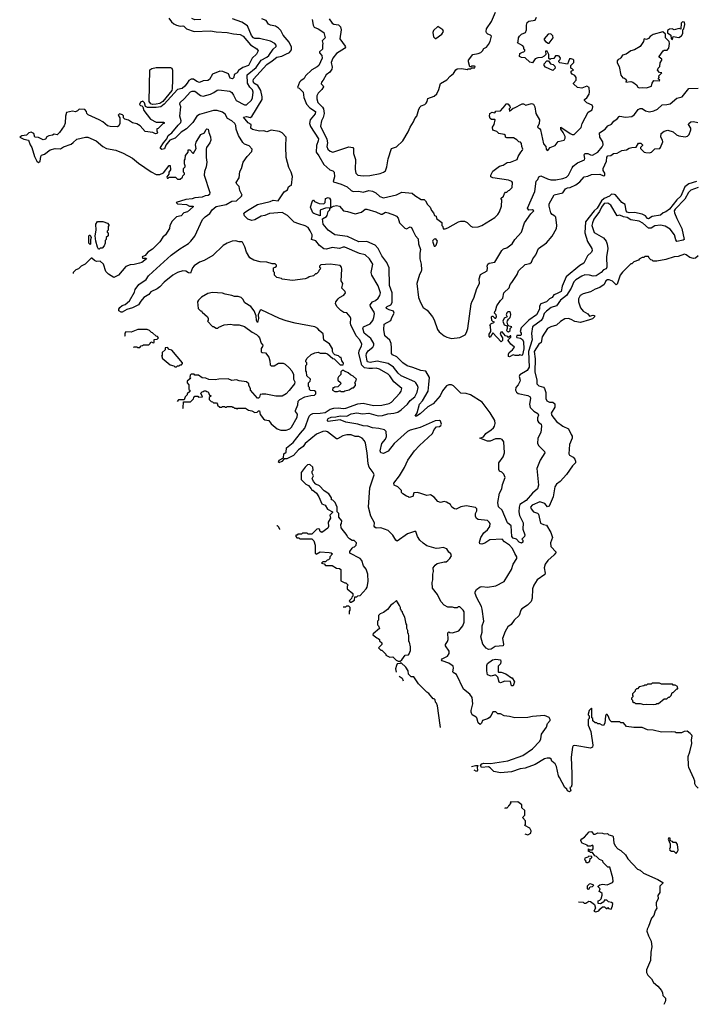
# Model space of a CAD drawing. Extents: x 2210602 to 2357277, y 510288 to 673808.
# Tile 18 of 256: x 2210750 to 2218105, y 547009 to 557714. Entities that reach past the tile are written whole.
import ezdxf

# ---------------------------------------------------------------- set-up
doc = ezdxf.new("R2010")
doc.units = 0

msp = doc.modelspace()

# ---------------------------------------------------------------- linework, layer by layer
at = {"layer": '0CON05XD'}
for points in [[(2212370, 557730), (2212400, 557690), (2212425, 557668), (2212455, 557653), (2212495, 557645), (2212525, 557647), (2212535, 557644), (2212565, 557614), (2212645, 557584), (2212825, 557591), (2212885, 557581), (2213005, 557576), (2213075, 557559), (2213145, 557554), (2213181, 557535), (2213260, 557440), (2213328, 557398), (2213343, 557375), (2213325, 557340), (2213276, 557294), (2213237, 557215), (2213176, 557194), (2213127, 557163), (2213113, 557137), (2213083, 557117), (2213078, 557085), (2213065, 557070), (2213037, 557077), (2213020, 557125), (2212959, 557149), (2212927, 557153), (2212845, 557122), (2212812, 557065), (2212795, 557052), (2212745, 557048), (2212705, 557030), (2212675, 557041), (2212638, 557068), (2212615, 557068), (2212589, 557051), (2212571, 557025), (2212545, 556990), (2212515, 556966), (2212464, 556956), (2212321, 556795), (2212285, 556768), (2212235, 556760), (2212140, 556760), (2212119, 556769), (2212105, 556810), (2212088, 556828), (2212062, 556818), (2212052, 556792), (2212065, 556780), (2212078, 556778), (2212090, 556765), (2212100, 556725), (2212172, 556632), (2212235, 556598), (2212315, 556600), (2212320, 556595), (2212320, 556585), (2212305, 556580), (2212255, 556530), (2212242, 556528), (2212240, 556505), (2212247, 556485), (2212240, 556475), (2212225, 556473), (2212196, 556486), (2212115, 556500), (2212061, 556561), (2212022, 556582), (2211975, 556594), (2211931, 556621), (2211894, 556634), (2211880, 556645), (2211878, 556668), (2211868, 556678), (2211835, 556690), (2211820, 556675), (2211838, 556645), (2211839, 556585), (2211829, 556561), (2211815, 556549), (2211735, 556553), (2211705, 556561), (2211655, 556604), (2211614, 556624)], [(2213802, 553218), (2213848, 553272), (2213898, 553405), (2213915, 553422), (2213938, 553432), (2214015, 553435), (2214070, 553445), (2214125, 553478), (2214165, 553492), (2214215, 553495), (2214265, 553488), (2214295, 553492), (2214425, 553538), (2214485, 553544), (2214595, 553520), (2214685, 553522), (2214765, 553540), (2214790, 553555), (2214883, 553655), (2214896, 553675), (2214903, 553705), (2214816, 553775), (2214775, 553842), (2214755, 553861), (2214663, 553915), (2214625, 553924), (2214585, 553921), (2214545, 553921), (2214500, 553930), (2214469, 553959), (2214436, 554085), (2214441, 554119), (2214467, 554165), (2214468, 554185), (2214446, 554235), (2214408, 554278), (2214351, 554395), (2214346, 554415), (2214350, 554465), (2214343, 554485), (2214307, 554527), (2214275, 554532), (2214241, 554551), (2214201, 554591), (2214183, 554623), (2214188, 554645), (2214211, 554679), (2214225, 554692), (2214275, 554718), (2214290, 554745), (2214288, 554758), (2214253, 554795), (2214262, 554845), (2214243, 554875), (2214253, 555003), (2214248, 555025), (2214235, 555040), (2214125, 555057), (2214025, 555050), (2214010, 555035), (2214010, 555025), (2214020, 555015), (2214018, 555002), (2214002, 554988), (2213998, 554972), (2213978, 554952), (2213965, 554950), (2213945, 554930), (2213895, 554920), (2213882, 554908), (2213852, 554898), (2213715, 554880), (2213605, 554892), (2213595, 554900), (2213545, 554910), (2213520, 554935), (2213520, 554965), (2213510, 554975), (2213510, 555015), (2213528, 555022), (2213540, 555035), (2213540, 555045), (2213528, 555058), (2213495, 555060), (2213435, 555078), (2213365, 555082), (2213295, 555100), (2213252, 555125), (2213215, 555187), (2213196, 555246), (2213172, 555295), (2213165, 555300), (2213135, 555297), (2213095, 555308), (2213060, 555305), (2213005, 555284), (2212961, 555259), (2212849, 555151), (2212755, 555097), (2212704, 555076), (2212645, 555039), (2212628, 555015), (2212605, 554957), (2212585, 554960), (2212555, 554979), (2212525, 554982), (2212465, 554966), (2212415, 554936), (2212319, 554861), (2212275, 554810), (2212245, 554786), (2212177, 554755), (2212153, 554725), (2212098, 554692), (2212068, 554652), (2212040, 554615), (2211975, 554581), (2211915, 554563), (2211865, 554533), (2211853, 554533), (2211829, 554549), (2211826, 554565), (2211839, 554585), (2211865, 554608), (2211895, 554618), (2211943, 554657), (2211997, 554753), (2212005, 554780), (2212044, 554836), (2212125, 554891), (2212151, 554929), (2212196, 554974), (2212398, 555152), (2212489, 555221), (2212585, 555279), (2212612, 555305), (2212655, 555362), (2212738, 555542), (2212765, 555570), (2212816, 555605), (2212843, 555647), (2212885, 555682), (2212994, 555706), (2213055, 555742), (2213105, 555746), (2213162, 555795), (2213167, 555807), (2213142, 555855), (2213135, 555900), (2213110, 555925), (2213103, 555945), (2213134, 555996), (2213143, 556065), (2213162, 556095), (2213178, 556165), (2213222, 556225), (2213275, 556280), (2213278, 556305), (2213245, 556342), (2213195, 556360), (2213175, 556380), (2213127, 556455), (2213104, 556525), (2213101, 556565), (2213090, 556585), (2213056, 556615), (2213009, 556639), (2212982, 556685), (2212955, 556708), (2212896, 556726), (2212855, 556728), (2212706, 556684), (2212674, 556665), (2212632, 556595), (2212565, 556528), (2212505, 556491), (2212439, 556425), (2212383, 556405), (2212340, 556350), (2212325, 556309), (2212294, 556304), (2212280, 556315), (2212280, 556325), (2212315, 556376), (2212351, 556419), (2212365, 556454), (2212405, 556482), (2212472, 556568), (2212501, 556595), (2212506, 556615), (2212490, 556665), (2212500, 556765), (2212490, 556795), (2212493, 556815), (2212537, 556853), (2212605, 556929), (2212625, 556938), (2212655, 556937), (2212715, 556889), (2212745, 556882), (2212825, 556905), (2212859, 556921), (2212895, 556948), (2212915, 556952), (2213035, 556937), (2213055, 556922), (2213074, 556894), (2213103, 556835), (2213195, 556788), (2213215, 556789), (2213270, 556840), (2213282, 556865), (2213287, 556925), (2213280, 556950), (2213252, 556982), (2213228, 557025), (2213222, 557115), (2213320, 557195), (2213375, 557275), (2213435, 557305), (2213459, 557325), (2213506, 557394), (2213537, 557423), (2213539, 557435), (2213525, 557455), (2213475, 557481), (2213355, 557510), (2213305, 557509), (2213291, 557515), (2213269, 557541), (2213226, 557646), (2213166, 557686), (2213065, 557722)], [(2212720, 557715), (2212655, 557714), (2212623, 557725)], [(2213642, 557338), (2213682, 557358), (2213704, 557386), (2213704, 557415), (2213680, 557470), (2213614, 557545), (2213588, 557598), (2213565, 557622), (2213530, 557645), (2213475, 557656), (2213456, 557666), (2213430, 557705), (2213383, 557723)], [(2213928, 557715), (2213939, 557655), (2213951, 557631), (2213995, 557616), (2214056, 557576), (2214069, 557515), (2214037, 557485), (2214046, 557455), (2214040, 557435), (2214042, 557395), (2214010, 557365), (2214010, 557355), (2214033, 557323), (2214039, 557295), (2214000, 557215), (2213985, 557202), (2213925, 557169), (2213856, 557105), (2213843, 557075), (2213805, 557050), (2213793, 557035), (2213770, 556975), (2213788, 556968), (2213833, 556925), (2213837, 556867), (2213867, 556795), (2213905, 556757), (2213967, 556715), (2213961, 556689), (2213909, 556625), (2213902, 556585), (2213911, 556551), (2213999, 556419), (2213996, 556395), (2213976, 556345), (2213973, 556275), (2214002, 556235), (2214055, 556138), (2214123, 556083), (2214155, 556070), (2214169, 556055), (2214173, 556007), (2214158, 555955), (2214161, 555951), (2214245, 555926), (2214309, 555895), (2214354, 555855), (2214375, 555847), (2214435, 555848), (2214485, 555839), (2214545, 555856), (2214585, 555851), (2214622, 555832), (2214665, 555791), (2214705, 555778), (2214845, 555809), (2214905, 555839), (2215015, 555828), (2215045, 555802), (2215115, 555760), (2215145, 555758), (2215162, 555745), (2215182, 555705), (2215212, 555675), (2215225, 555640), (2215250, 555615), (2215260, 555585), (2215278, 555578), (2215282, 555552), (2215338, 555508), (2215340, 555475), (2215350, 555465), (2215355, 555440), (2215375, 555440), (2215405, 555452), (2215520, 555515), (2215547, 555523), (2215585, 555522), (2215615, 555508), (2215655, 555468), (2215675, 555457), (2215735, 555461), (2215775, 555477), (2215915, 555562), (2215948, 555595), (2215967, 555625), (2215988, 555685), (2215990, 555755), (2215982, 555768), (2216010, 555795), (2216020, 555825), (2216032, 555838), (2216045, 555840), (2216063, 555857), (2216075, 555860), (2216105, 555890), (2216108, 555945), (2216100, 555955), (2216065, 555970), (2215894, 555994), (2215870, 556005), (2215872, 556025), (2215894, 556066), (2215965, 556120), (2216005, 556134), (2216050, 556160), (2216085, 556164), (2216158, 556195), (2216167, 556225), (2216198, 556275), (2216216, 556294), (2216218, 556305), (2216207, 556335), (2216206, 556366), (2216195, 556382), (2216175, 556387), (2216155, 556407), (2216118, 556428), (2216045, 556428), (2216030, 556435), (2216030, 556455), (2216017, 556467), (2215958, 556478), (2215935, 556500), (2215893, 556513), (2215890, 556545), (2215907, 556573), (2215918, 556625), (2215915, 556630), (2215878, 556628), (2215865, 556640), (2215858, 556665), (2215862, 556695), (2215885, 556710), (2215915, 556700), (2215925, 556720), (2215975, 556722), (2216028, 556782), (2216035, 556800), (2216055, 556798), (2216078, 556775), (2216080, 556755), (2216070, 556745), (2216075, 556720), (2216115, 556752), (2216130, 556755), (2216211, 556799), (2216225, 556800), (2216253, 556783), (2216315, 556801), (2216334, 556794), (2216350, 556765), (2216359, 556695), (2216399, 556625), (2216396, 556584), (2216380, 556545), (2216402, 556532), (2216411, 556515), (2216444, 556365), (2216470, 556335), (2216472, 556305), (2216485, 556292), (2216499, 556301), (2216516, 556324), (2216572, 556345), (2216605, 556388), (2216668, 556405), (2216678, 556425), (2216678, 556445), (2216659, 556489), (2216634, 556525), (2216634, 556546), (2216735, 556477), (2216755, 556466), (2216776, 556464), (2216855, 556542), (2216866, 556585), (2216931, 556709), (2216973, 556735), (2216982, 556765), (2216972, 556785), (2216915, 556810), (2216890, 556835), (2216890, 556845), (2216916, 556864), (2216939, 556905), (2216943, 556925), (2216940, 556975), (2216915, 556990), (2216861, 556969), (2216815, 556978), (2216770, 557015), (2216770, 557025), (2216800, 557055), (2216800, 557085), (2216786, 557106), (2216755, 557122), (2216740, 557145), (2216752, 557158), (2216770, 557165), (2216755, 557180), (2216740, 557185), (2216740, 557215), (2216772, 557248), (2216772, 557272), (2216765, 557280), (2216745, 557290), (2216725, 557290), (2216705, 557230), (2216623, 557243), (2216610, 557255), (2216610, 557265), (2216625, 557280), (2216630, 557295), (2216616, 557316), (2216605, 557322), (2216575, 557320), (2216558, 557292), (2216525, 557290), (2216515, 557280), (2216503, 557293), (2216502, 557335), (2216485, 557370), (2216465, 557370), (2216468, 557335), (2216453, 557317), (2216425, 557302), (2216381, 557299), (2216355, 557288), (2216325, 557243), (2216295, 557253), (2216245, 557298), (2216205, 557302), (2216183, 557315), (2216188, 557345), (2216215, 557362), (2216230, 557365), (2216240, 557375), (2216240, 557385), (2216230, 557395), (2216230, 557415), (2216218, 557428), (2216162, 557462), (2216170, 557475), (2216174, 557516), (2216182, 557535), (2216205, 557558), (2216250, 557575), (2216258, 557605), (2216258, 557655), (2216268, 557685), (2216285, 557699), (2216352, 557708), (2216369, 557741)], [(2214114, 557724), (2214148, 557675), (2214165, 557665), (2214215, 557658), (2214237, 557637), (2214246, 557605), (2214229, 557505), (2214287, 557427), (2214290, 557415), (2214279, 557401), (2214195, 557346), (2214153, 557295), (2214137, 557247), (2214146, 557196), (2214142, 557175), (2214121, 557145), (2214081, 557115), (2214049, 557055), (2214030, 557035), (2214026, 557015), (2214050, 556995), (2214052, 556985), (2214035, 556954), (2213995, 556914), (2213979, 556885), (2213980, 556855), (2213992, 556815), (2214043, 556763), (2214054, 556745), (2214061, 556695), (2214048, 556652), (2214030, 556615), (2214021, 556555), (2214090, 556415), (2214096, 556375), (2214090, 556335), (2214100, 556305), (2214125, 556283), (2214155, 556274), (2214328, 556332), (2214370, 556325), (2214378, 556315), (2214378, 556258), (2214400, 556195), (2214397, 556085), (2214404, 556045), (2214424, 556024), (2214485, 556016), (2214555, 556021), (2214667, 556043), (2214703, 556055), (2214725, 556070), (2214740, 556115), (2214755, 556200), (2214790, 556315), (2214845, 556332), (2214915, 556398), (2214972, 556495), (2214993, 556547), (2215030, 556605), (2215045, 556640), (2215067, 556665), (2215088, 556742), (2215105, 556768), (2215115, 556778), (2215155, 556792), (2215167, 556805), (2215179, 556825), (2215185, 556858), (2215255, 556881), (2215285, 556906), (2215308, 556955), (2215325, 557020), (2215395, 557059), (2215430, 557100), (2215465, 557127), (2215490, 557170), (2215505, 557180), (2215555, 557182), (2215615, 557172), (2215625, 557180), (2215655, 557180), (2215665, 557190), (2215698, 557192), (2215700, 557205), (2215695, 557210), (2215663, 557207), (2215655, 557200), (2215642, 557202), (2215627, 557255), (2215629, 557275), (2215676, 557334), (2215735, 557346), (2215762, 557358), (2215780, 557375), (2215795, 557402), (2215826, 557414), (2215847, 557443), (2215864, 557475), (2215880, 557535), (2215867, 557547), (2215840, 557555), (2215825, 557570), (2215820, 557585), (2215824, 557615), (2215879, 557695), (2215923, 557795)], [(2215275, 557510), (2215338, 557555), (2215357, 557585), (2215350, 557605), (2215295, 557640), (2215250, 557595), (2215242, 557575), (2215248, 557528), (2215265, 557510), (2215275, 557510)], [(2217845, 557500), (2217855, 557530), (2217915, 557520), (2217945, 557538), (2217958, 557565), (2217960, 557605), (2217970, 557615), (2217979, 557661), (2217975, 557688), (2217955, 557690), (2217941, 557675), (2217938, 557612), (2217917, 557617), (2217865, 557602), (2217843, 557613), (2217815, 557612), (2217792, 557595), (2217792, 557572), (2217828, 557545), (2217830, 557505), (2217845, 557500)], [(2216495, 557458), (2216505, 557460), (2216550, 557515), (2216547, 557537), (2216525, 557560), (2216495, 557558), (2216450, 557505), (2216450, 557495), (2216467, 557477), (2216495, 557458)], [(2217565, 556972), (2217618, 556992), (2217627, 557025), (2217645, 557053), (2217705, 557050), (2217710, 557055), (2217692, 557072), (2217700, 557085), (2217698, 557102), (2217730, 557135), (2217705, 557140), (2217683, 557165), (2217692, 557188), (2217708, 557205), (2217713, 557245), (2217732, 557275), (2217730, 557285), (2217702, 557305), (2217702, 557315), (2217744, 557376), (2217755, 557383), (2217787, 557383), (2217806, 557404), (2217812, 557455), (2217810, 557475), (2217770, 557515), (2217770, 557555), (2217742, 557582), (2217635, 557552), (2217605, 557532), (2217585, 557508), (2217565, 557498), (2217540, 557505), (2217534, 557496), (2217532, 557475), (2217495, 557422), (2217435, 557386), (2217395, 557377), (2217341, 557339), (2217303, 557327), (2217285, 557298), (2217275, 557288), (2217255, 557282), (2217243, 557265), (2217243, 557245), (2217266, 557206), (2217285, 557110), (2217305, 557080), (2217325, 557078), (2217342, 557065), (2217348, 557055), (2217340, 557035), (2217395, 557040), (2217414, 557034), (2217456, 557006), (2217471, 556981), (2217485, 556972), (2217525, 556978), (2217565, 556972)], [(2218124, 555146), (2218095, 555120), (2218075, 555117), (2218035, 555127), (2217995, 555157), (2217975, 555163), (2217909, 555141), (2217865, 555137), (2217775, 555108), (2217675, 555090), (2217635, 555090), (2217625, 555100), (2217612, 555102), (2217592, 555122), (2217585, 555140), (2217545, 555140), (2217535, 555130), (2217515, 555130), (2217485, 555110), (2217475, 555100), (2217425, 555080), (2217405, 555060), (2217395, 555060), (2217301, 554969), (2217278, 554935), (2217245, 554840), (2217235, 554830), (2217195, 554872), (2217157, 554887), (2217138, 554885), (2217123, 554875), (2217103, 554835), (2217057, 554803), (2217005, 554784), (2216955, 554756), (2216875, 554733), (2216844, 554715), (2216825, 554678), (2216824, 554646), (2216845, 554580), (2216874, 554545), (2216926, 554516), (2216945, 554491), (2216985, 554501), (2216998, 554498), (2216999, 554485), (2216977, 554463), (2216945, 554449), (2216845, 554422), (2216785, 554432), (2216745, 554456), (2216715, 554464), (2216675, 554460), (2216628, 554432), (2216585, 554394), (2216524, 554376), (2216488, 554355), (2216429, 554265), (2216420, 554205), (2216394, 554186), (2216341, 554105), (2216353, 554027), (2216351, 553885), (2216372, 553795), (2216370, 553755), (2216395, 553734), (2216445, 553719), (2216456, 553706), (2216469, 553659), (2216468, 553595), (2216479, 553569), (2216510, 553555), (2216545, 553554), (2216567, 553537), (2216567, 553503), (2216528, 553435), (2216535, 553410), (2216587, 553345), (2216655, 553293), (2216714, 553264), (2216746, 553205), (2216754, 553185), (2216754, 553165), (2216726, 553095), (2216718, 552995), (2216728, 552978), (2216765, 552957), (2216786, 552936), (2216792, 552915), (2216792, 552895), (2216758, 552865), (2216695, 552768), (2216625, 552692), (2216586, 552664), (2216568, 552635), (2216549, 552525), (2216506, 552424), (2216488, 552418), (2216460, 552455), (2216405, 552472), (2216319, 552435), (2216304, 552415), (2216310, 552395), (2216335, 552363), (2216379, 552349), (2216388, 552338), (2216410, 552240), (2216445, 552224), (2216475, 552220), (2216525, 552138), (2216541, 552085), (2216521, 552025), (2216524, 551985), (2216580, 551925), (2216561, 551895), (2216492, 551835), (2216462, 551795), (2216450, 551755), (2216461, 551695), (2216459, 551681), (2216375, 551625), (2216338, 551565), (2216325, 551525), (2216322, 551425), (2216310, 551390), (2216271, 551349), (2216208, 551308), (2216196, 551294), (2216181, 551235), (2216126, 551185), (2216091, 551139), (2216056, 551114), (2216026, 551064), (2216000, 550985), (2216011, 550925), (2216007, 550905), (2215919, 550901), (2215875, 550872), (2215845, 550866), (2215820, 550880), (2215784, 550925), (2215764, 551005), (2215776, 551055), (2215776, 551125), (2215794, 551175), (2215778, 551305), (2215770, 551335), (2215718, 551428), (2215703, 551475), (2215702, 551495), (2215715, 551518), (2215755, 551548), (2215775, 551552), (2215835, 551545), (2215925, 551560), (2216017, 551605), (2216096, 551735), (2216116, 551794), (2216154, 551855), (2216154, 551875), (2216131, 551911), (2216108, 551965), (2216075, 552000), (2216019, 552039), (2215995, 552066), (2215861, 552059), (2215805, 552024), (2215775, 552012), (2215752, 552015), (2215748, 552035), (2215762, 552085), (2215795, 552134), (2215834, 552166), (2215860, 552205), (2215863, 552235), (2215855, 552252), (2215835, 552268), (2215735, 552280), (2215715, 552292), (2215706, 552315), (2215706, 552344), (2215718, 552375), (2215719, 552395), (2215705, 552412), (2215605, 552430), (2215545, 552418), (2215496, 552394), (2215475, 552397), (2215448, 552415), (2215432, 552442), (2215388, 552468), (2215365, 552474), (2215325, 552464), (2215295, 552474), (2215255, 552523), (2215215, 552548), (2215175, 552540), (2215112, 552562), (2215075, 552572), (2215035, 552570), (2215025, 552530), (2214985, 552520), (2214978, 552528), (2214955, 552533), (2214915, 552558), (2214902, 552575), (2214900, 552595), (2214860, 552635), (2214820, 552655), (2214818, 552675), (2214879, 552755), (2214934, 552845), (2214971, 552925), (2215043, 553027), (2215096, 553084), (2215238, 553215), (2215255, 553260), (2215282, 553288), (2215315, 553290), (2215329, 553301), (2215337, 553315), (2215325, 553350), (2215315, 553358), (2215265, 553353), (2215105, 553280), (2214995, 553251), (2214965, 553236), (2214820, 553105), (2214755, 553024), (2214705, 552996), (2214677, 553005), (2214668, 553025), (2214686, 553105), (2214726, 553155), (2214737, 553183), (2214734, 553235), (2214716, 553255), (2214655, 553270), (2214585, 553277), (2214535, 553295), (2214485, 553300), (2214426, 553316), (2214297, 553337), (2214235, 553362), (2214105, 553344), (2214095, 553351), (2214095, 553365), (2214105, 553378), (2214135, 553392), (2214185, 553395), (2214235, 553406), (2214305, 553405), (2214355, 553430), (2214415, 553441), (2214478, 553428), (2214545, 553435), (2214645, 553408), (2214695, 553412), (2214753, 553427), (2214818, 553435), (2214862, 553448), (2214895, 553471), (2214965, 553534), (2214993, 553575), (2215046, 553615), (2215072, 553665), (2215080, 553715), (2215076, 553735), (2215058, 553765), (2215044, 553775), (2214895, 553843), (2214865, 553871), (2214815, 553935), (2214755, 553977), (2214635, 554000), (2214558, 553988), (2214532, 553995), (2214526, 554006), (2214517, 554063), (2214519, 554085), (2214537, 554115), (2214587, 554155), (2214599, 554175), (2214601, 554195), (2214568, 554248), (2214496, 554305), (2214481, 554359), (2214487, 554375), (2214561, 554409), (2214587, 554445), (2214600, 554475), (2214606, 554516), (2214602, 554535), (2214563, 554595), (2214561, 554615), (2214584, 554645), (2214619, 554661), (2214645, 554685), (2214666, 554715), (2214671, 554745), (2214645, 554822), (2214578, 554935), (2214572, 554965), (2214588, 555055), (2214554, 555115), (2214505, 555158), (2214445, 555172), (2214285, 555241), (2214265, 555240), (2214225, 555225), (2214145, 555237), (2214085, 555218), (2214055, 555224), (2214010, 555260), (2213969, 555309), (2213923, 555325), (2213930, 555355), (2213928, 555375), (2213909, 555419), (2213885, 555456), (2213855, 555474), (2213784, 555494), (2213735, 555514), (2213661, 555585), (2213605, 555618), (2213465, 555608), (2213416, 555585), (2213374, 555576), (2213305, 555538), (2213275, 555530), (2213231, 555545), (2213195, 555583), (2213185, 555605), (2213189, 555615), (2213225, 555640), (2213335, 555705), (2213474, 555736), (2213505, 555750), (2213558, 555745), (2213576, 555765), (2213626, 555844), (2213662, 555865), (2213673, 555895), (2213685, 555908), (2213706, 555914), (2213715, 556010), (2213701, 556055), (2213676, 556106), (2213646, 556215), (2213644, 556335), (2213648, 556435), (2213604, 556484), (2213575, 556498), (2213485, 556511), (2213435, 556494), (2213405, 556506), (2213355, 556502), (2213279, 556519), (2213262, 556535), (2213266, 556576), (2213235, 556594), (2213182, 556655), (2213215, 556661), (2213255, 556650), (2213275, 556660), (2213385, 556845), (2213385, 556875), (2213371, 556945), (2213338, 556998), (2213295, 557025), (2213287, 557045), (2213293, 557067), (2213435, 557227), (2213495, 557265), (2213545, 557305), (2213601, 557319), (2213642, 557338)], [(2212195, 556793), (2212175, 556800), (2212159, 556825), (2212163, 557167), (2212185, 557184), (2212235, 557194), (2212391, 557195), (2212404, 557185), (2212410, 557165), (2212412, 557055), (2212409, 556965), (2212403, 556945), (2212307, 556823), (2212275, 556801), (2212235, 556795), (2212195, 556793)], [(2216545, 557162), (2216465, 557198), (2216450, 557215), (2216450, 557235), (2216480, 557265), (2216498, 557268), (2216520, 557235), (2216548, 557228), (2216568, 557208), (2216570, 557185), (2216545, 557162)], [(2216487, 555985), (2216522, 555972), (2216577, 555973), (2216655, 555986), (2216695, 556003), (2216715, 556022), (2216754, 556105), (2216768, 556122), (2216815, 556159), (2216891, 556189), (2216894, 556205), (2216887, 556245), (2216892, 556258), (2216925, 556258), (2216955, 556244), (2216975, 556242), (2217035, 556275), (2217080, 556330), (2217093, 556355), (2217089, 556385), (2217056, 556435), (2217054, 556485), (2217115, 556525), (2217145, 556559), (2217183, 556577), (2217209, 556611), (2217244, 556635), (2217265, 556661), (2217275, 556666), (2217335, 556654), (2217405, 556662), (2217435, 556682), (2217472, 556738), (2217495, 556749), (2217515, 556748), (2217553, 556723), (2217595, 556713), (2217645, 556723), (2217685, 556741), (2217735, 556789), (2217785, 556790), (2217821, 556799), (2217895, 556859), (2217950, 556875), (2218025, 556964), (2218125, 556970)], [(2211614, 556624), (2211495, 556680), (2211480, 556695), (2211477, 556717), (2211457, 556737), (2211395, 556740), (2211378, 556722), (2211357, 556713), (2211325, 556718), (2211260, 556705), (2211248, 556665), (2211243, 556587), (2211235, 556560), (2211183, 556487), (2211157, 556463), (2211125, 556468), (2211105, 556458), (2211065, 556452), (2211045, 556440), (2211030, 556415), (2211005, 556407), (2210955, 556434), (2210916, 556436), (2210902, 556475), (2210875, 556492), (2210850, 556485), (2210825, 556460), (2210775, 556452), (2210750, 556435), (2210794, 556414), (2210847, 556405), (2210863, 556355), (2210883, 556325), (2210911, 556225), (2210936, 556175), (2210955, 556163), (2210974, 556175), (2210980, 556225), (2210988, 556242), (2211018, 556252), (2211080, 556300), (2211135, 556314), (2211195, 556308), (2211225, 556330), (2211308, 556362), (2211333, 556377), (2211370, 556415), (2211467, 556437), (2211490, 556435), (2211582, 556395), (2211655, 556336), (2211693, 556315), (2211795, 556297), (2211874, 556264), (2211977, 556207), (2212043, 556153), (2212179, 556059), (2212235, 556031), (2212275, 556031), (2212312, 556048), (2212375, 556130), (2212385, 556130), (2212388, 556082), (2212373, 556057), (2212370, 556035), (2212350, 556005), (2212352, 555992), (2212365, 555990), (2212375, 556000), (2212445, 556000), (2212465, 555980), (2212495, 555980), (2212518, 556002), (2212522, 556018), (2212540, 556035), (2212540, 556045), (2212530, 556055), (2212530, 556095), (2212547, 556113), (2212550, 556125), (2212540, 556145), (2212540, 556185), (2212548, 556198), (2212553, 556237), (2212580, 556275), (2212582, 556298), (2212598, 556298), (2212632, 556262), (2212638, 556262), (2212670, 556315), (2212662, 556355), (2212668, 556382), (2212720, 556465), (2212760, 556485), (2212772, 556515), (2212785, 556528), (2212798, 556525), (2212807, 556487), (2212825, 556440), (2212826, 556404), (2212816, 556374), (2212782, 556325), (2212778, 556305), (2212777, 556215), (2212783, 556165), (2212777, 556115), (2212760, 556065), (2212757, 556025), (2212818, 555835), (2212814, 555815), (2212797, 555803), (2212765, 555800), (2212735, 555785), (2212655, 555778), (2212625, 555766), (2212555, 555760), (2212450, 555725), (2212465, 555712), (2212565, 555703), (2212595, 555687), (2212635, 555688), (2212635, 555680), (2212574, 555626), (2212536, 555614), (2212505, 555582), (2212455, 555570), (2212408, 555525), (2212382, 555475), (2212378, 555445), (2212336, 555374), (2212305, 555350), (2212275, 555298), (2212195, 555218), (2212144, 555186), (2212115, 555150), (2212080, 555135), (2212085, 555120), (2212125, 555120), (2212130, 555115), (2212078, 555075), (2212054, 555066), (2211995, 555052), (2211951, 555049), (2211905, 555032), (2211825, 554938), (2211775, 554912), (2211715, 554948), (2211688, 554975), (2211660, 555055), (2211625, 555090), (2211585, 555084), (2211564, 555094), (2211535, 555122), (2211528, 555122), (2211460, 555055), (2211420, 555035), (2211390, 555005), (2211360, 554995), (2211330, 554965), (2211330, 554953)], [(2216584, 554734), (2216558, 554722), (2216537, 554695), (2216510, 554680), (2216475, 554646), (2216416, 554625), (2216402, 554598), (2216399, 554565), (2216369, 554505), (2216284, 554446), (2216200, 554365), (2216192, 554325), (2216202, 554305), (2216202, 554288), (2216195, 554280), (2216155, 554280), (2216152, 554265), (2216155, 554260), (2216195, 554252), (2216215, 554238), (2216225, 554210), (2216229, 554135), (2216215, 554070), (2216207, 554063), (2216185, 554070), (2216175, 554062), (2216135, 554062), (2216115, 554072), (2216075, 554050), (2216062, 554052), (2216063, 554077), (2216072, 554095), (2216106, 554124), (2216128, 554155), (2216088, 554185), (2216060, 554225), (2216062, 554238), (2216088, 554262), (2216088, 554278), (2216082, 554278), (2216065, 554260), (2216055, 554270), (2216030, 554275), (2215995, 554320), (2215982, 554318), (2215973, 554295), (2215998, 554255), (2215998, 554225), (2215985, 554212), (2215895, 554310), (2215865, 554260), (2215853, 554273), (2215852, 554295), (2215872, 554325), (2215868, 554385), (2215860, 554395), (2215872, 554408), (2215910, 554425), (2215892, 554432), (2215882, 554442), (2215878, 554482), (2215885, 554490), (2215895, 554490), (2215915, 554470), (2215925, 554470), (2215932, 554488), (2215930, 554505), (2215910, 554525), (2215915, 554540), (2215922, 554548), (2215935, 554603), (2215975, 554661), (2216003, 554687), (2216014, 554745), (2216072, 554798), (2216082, 554835), (2216101, 554855), (2216157, 554943), (2216174, 554985), (2216245, 555051), (2216295, 555064), (2216315, 555079), (2216328, 555115), (2216361, 555159), (2216391, 555225), (2216475, 555287), (2216540, 555360), (2216584, 555445), (2216588, 555475), (2216577, 555567), (2216569, 555579), (2216537, 555597), (2216524, 555615), (2216504, 555685), (2216505, 555712), (2216561, 555809), (2216655, 555832), (2216684, 555875), (2216706, 555885), (2216735, 555890), (2216795, 555918), (2216839, 555951), (2216885, 556004), (2216925, 556012), (2216965, 556032), (2217055, 556036), (2217095, 556018), (2217109, 556021), (2217109, 556045), (2217092, 556075), (2217092, 556095), (2217129, 556175), (2217131, 556219), (2217145, 556233), (2217175, 556236), (2217205, 556258), (2217245, 556263), (2217295, 556292), (2217345, 556298), (2217374, 556316), (2217404, 556326), (2217452, 556328), (2217478, 556372), (2217502, 556372), (2217520, 556355), (2217520, 556345), (2217500, 556325), (2217500, 556315), (2217540, 556275), (2217555, 556270), (2217595, 556267), (2217617, 556275), (2217655, 556310), (2217708, 556315), (2217717, 556325), (2217740, 556385), (2217737, 556405), (2217718, 556435), (2217723, 556477), (2217755, 556502), (2217795, 556511), (2217854, 556494), (2217891, 556461), (2217915, 556450), (2217985, 556439), (2218011, 556449), (2218026, 556465), (2218047, 556515), (2218046, 556536), (2218020, 556575), (2218023, 556585), (2218045, 556603), (2218075, 556606), (2218120, 556595)], [(2218125, 555888), (2218045, 555859), (2218020, 555835), (2217979, 555761), (2217876, 555655), (2217865, 555635), (2217867, 555615), (2217893, 555553), (2217947, 555445), (2217974, 555325), (2217964, 555316), (2217893, 555303), (2217881, 555321), (2217869, 555375), (2217822, 555435), (2217765, 555470), (2217715, 555480), (2217655, 555472), (2217614, 555446), (2217585, 555447), (2217525, 555503), (2217485, 555525), (2217395, 555539), (2217355, 555562), (2217315, 555569), (2217275, 555590), (2217245, 555582), (2217175, 555698), (2217142, 555718), (2217105, 555715), (2217075, 555677), (2217052, 555628), (2216990, 555545), (2216975, 555505), (2216971, 555475), (2216995, 555399), (2217095, 555344), (2217124, 555305), (2217136, 555275), (2217142, 555225), (2217129, 555135), (2217134, 555025), (2217125, 555004), (2217096, 554994), (2217072, 554965), (2217015, 554930), (2216985, 554924), (2216945, 554937), (2216895, 554939), (2216859, 554925), (2216795, 554884), (2216775, 554865), (2216746, 554795), (2216695, 554715), (2216628, 554665), (2216585, 554603), (2216526, 554585), (2216475, 554545), (2216452, 554518), (2216437, 554473), (2216418, 554442), (2216324, 554375), (2216312, 554302), (2216320, 554235), (2216280, 554105), (2216287, 553935), (2216265, 553900), (2216188, 553852), (2216181, 553835), (2216190, 553795), (2216185, 553782), (2216167, 553743), (2216143, 553715), (2216139, 553685), (2216149, 553665), (2216170, 553650), (2216275, 553628), (2216300, 553615), (2216304, 553595), (2216291, 553535), (2216298, 553498), (2216339, 553459), (2216382, 553432), (2216389, 553415), (2216380, 553385), (2216380, 553355), (2216388, 553338), (2216418, 553315), (2216424, 553295), (2216414, 553225), (2216384, 553165), (2216377, 553105), (2216392, 553082), (2216455, 553020), (2216460, 553005), (2216409, 552925), (2216372, 552835), (2216388, 552655), (2216378, 552615), (2216323, 552565), (2216255, 552485), (2216188, 552442), (2216178, 552415), (2216176, 552365), (2216184, 552325), (2216224, 552245), (2216218, 552175), (2216241, 552115), (2216236, 552094), (2216210, 552065), (2216220, 552055), (2216220, 552035), (2216205, 552023), (2216180, 552035), (2216150, 552065), (2216115, 552078), (2216099, 552095), (2216091, 552211), (2216051, 552245), (2215993, 552383), (2215956, 552416), (2215949, 552465), (2215964, 552565), (2215992, 552615), (2215999, 552661), (2216028, 552735), (2216013, 552773), (2215990, 552795), (2215967, 552807), (2215958, 552825), (2215960, 552895), (2216005, 552962), (2216020, 553005), (2216012, 553125), (2215995, 553148), (2215975, 553157), (2215924, 553156), (2215865, 553133), (2215835, 553132), (2215752, 553165), (2215790, 553180), (2215816, 553215), (2215875, 553254), (2215902, 553275), (2215913, 553295), (2215920, 553325), (2215916, 553355), (2215865, 553440), (2215777, 553555), (2215651, 553635), (2215605, 553649), (2215545, 553654), (2215465, 553734), (2215445, 553744), (2215416, 553744), (2215388, 553732), (2215345, 553679), (2215320, 553625), (2215245, 553537), (2215186, 553504), (2215105, 553428), (2215065, 553403), (2215048, 553405), (2215070, 553440), (2215096, 553535), (2215130, 553570), (2215189, 553675), (2215198, 553748), (2215206, 553825), (2215165, 553891), (2215109, 553899), (2215025, 553933), (2214961, 553951), (2214914, 553985), (2214849, 554049), (2214802, 554072), (2214790, 554085), (2214793, 554145), (2214788, 554195), (2214775, 554230), (2214718, 554275), (2214708, 554345), (2214713, 554405), (2214785, 554444), (2214795, 554475), (2214822, 554525), (2214815, 554546), (2214765, 554558), (2214739, 554575), (2214734, 554585), (2214743, 554595), (2214786, 554615), (2214800, 554640), (2214800, 554745), (2214769, 554825), (2214766, 555015), (2214742, 555075), (2214688, 555145), (2214647, 555225), (2214615, 555264), (2214525, 555303), (2214435, 555297), (2214315, 555358), (2214175, 555376), (2214105, 555427), (2214050, 555490), (2214042, 555548), (2214086, 555574), (2214094, 555585), (2214103, 555627), (2214120, 555645), (2214122, 555658), (2214130, 555670), (2214160, 555685), (2214195, 555694), (2214225, 555687), (2214270, 555635), (2214315, 555630), (2214395, 555604), (2214465, 555621), (2214506, 555654), (2214525, 555653), (2214622, 555625), (2214675, 555600), (2214690, 555600), (2214725, 555620), (2214755, 555614), (2214825, 555590), (2214845, 555578), (2214863, 555555), (2214878, 555505), (2214935, 555446), (2214955, 555440), (2214995, 555462), (2215008, 555455), (2215022, 555422), (2215053, 555363), (2215083, 555333), (2215086, 555276), (2215106, 555215), (2215099, 555175), (2215098, 555115), (2215116, 555055), (2215117, 554993), (2215114, 554975), (2215095, 554942), (2215066, 554844), (2215086, 554694), (2215108, 554638), (2215136, 554586), (2215180, 554555), (2215238, 554485), (2215255, 554452), (2215291, 554345), (2215309, 554319), (2215365, 554276), (2215395, 554261), (2215445, 554248), (2215535, 554259), (2215592, 554288), (2215608, 554312), (2215622, 554358), (2215657, 554623), (2215668, 554655), (2215686, 554685), (2215718, 554792), (2215749, 554845), (2215746, 554895), (2215758, 554942), (2215832, 554985), (2215837, 555015), (2215831, 555035), (2215838, 555055), (2215855, 555066), (2215915, 555076), (2215992, 555205), (2216009, 555221), (2216046, 555234), (2216102, 555278), (2216133, 555325), (2216206, 555404), (2216239, 555505), (2216305, 555602), (2216340, 555635), (2216325, 555648), (2216285, 555643), (2216271, 555665), (2216351, 555845), (2216363, 555957), (2216381, 555975), (2216395, 556005), (2216415, 556016), (2216487, 555985)], [(2218106, 555955), (2218025, 555930), (2217979, 555895), (2217936, 555795), (2217895, 555755), (2217815, 555653), (2217775, 555624), (2217746, 555614), (2217715, 555588), (2217626, 555574), (2217585, 555550), (2217575, 555554), (2217553, 555583), (2217518, 555598), (2217435, 555618), (2217375, 555615), (2217355, 555620), (2217342, 555635), (2217333, 555705), (2217295, 555726), (2217225, 555809), (2217215, 555814), (2217185, 555818), (2217161, 555795), (2217105, 555771), (2217075, 555745), (2217027, 555663), (2216996, 555634), (2216900, 555515), (2216892, 555395), (2216922, 555302), (2216969, 555225), (2216972, 555205), (2216966, 555185), (2216923, 555145), (2216883, 555065), (2216840, 555040), (2216691, 554919), (2216648, 554815), (2216635, 554758), (2216584, 554734)], [(2214015, 555580), (2213946, 555606), (2213938, 555615), (2213913, 555675), (2213928, 555735), (2213935, 555750), (2213945, 555750), (2213955, 555738), (2214004, 555714), (2214055, 555712), (2214070, 555725), (2214075, 555770), (2214105, 555782), (2214117, 555775), (2214127, 555755), (2214130, 555670), (2214074, 555666), (2214022, 555648), (2214017, 555643), (2214015, 555580)], [(2211615, 555220), (2211605, 555220), (2211595, 555240), (2211576, 555305), (2211572, 555365), (2211580, 555425), (2211578, 555492), (2211595, 555520), (2211655, 555520), (2211705, 555500), (2211720, 555485), (2211720, 555475), (2211710, 555465), (2211710, 555425), (2211700, 555415), (2211700, 555405), (2211710, 555395), (2211710, 555365), (2211690, 555345), (2211690, 555325), (2211680, 555315), (2211680, 555285), (2211670, 555255), (2211645, 555230), (2211625, 555230), (2211615, 555220)], [(2211515, 555270), (2211500, 555285), (2211500, 555365), (2211505, 555370), (2211515, 555370), (2211527, 555345), (2211518, 555322), (2211520, 555275), (2211515, 555270)], [(2215265, 555250), (2215277, 555263), (2215292, 555305), (2215275, 555330), (2215255, 555327), (2215240, 555315), (2215238, 555305), (2215255, 555250), (2215265, 555250)], [(2212524, 553485), (2212528, 553495), (2212532, 553558), (2212605, 553560), (2212638, 553592), (2212642, 553608), (2212655, 553620), (2212685, 553620), (2212695, 553610), (2212738, 553612), (2212720, 553655), (2212732, 553668), (2212745, 553670), (2212755, 553680), (2212775, 553680), (2212785, 553670), (2212798, 553668), (2212812, 553632), (2212828, 553628), (2212828, 553622), (2212810, 553605), (2212810, 553585), (2212832, 553562), (2212845, 553560), (2212855, 553550), (2212888, 553548), (2212900, 553535), (2212902, 553522), (2212925, 553500), (2212945, 553500), (2212955, 553510), (2212975, 553510), (2212985, 553500), (2212995, 553500), (2213005, 553510), (2213055, 553510), (2213065, 553500), (2213075, 553500), (2213085, 553490), (2213105, 553490), (2213115, 553480), (2213125, 553490), (2213205, 553490), (2213238, 553468), (2213272, 553462), (2213306, 553444), (2213332, 553448), (2213345, 553460), (2213355, 553460), (2213365, 553420), (2213402, 553375), (2213415, 553363), (2213460, 553355), (2213485, 553320), (2213550, 553265), (2213587, 553253), (2213645, 553253), (2213685, 553267), (2213705, 553283), (2213766, 553394), (2213770, 553425), (2213748, 553455), (2213748, 553465), (2213773, 553525), (2213778, 553565), (2213796, 553584), (2213848, 553612), (2213915, 553628), (2213955, 553630), (2213970, 553645), (2213968, 553668), (2213955, 553680), (2213912, 553682), (2213900, 553695), (2213900, 553715), (2213890, 553725), (2213890, 553765), (2213907, 553783), (2213910, 553805), (2213872, 553842), (2213868, 553885), (2213860, 553895), (2213860, 553955), (2213870, 553965), (2213870, 553985), (2213860, 553995), (2213860, 554005), (2213871, 554029), (2213920, 554075), (2213958, 554092), (2213995, 554098), (2214015, 554090), (2214075, 554088), (2214095, 554080), (2214155, 554030), (2214170, 554025), (2214235, 553960), (2214265, 553960), (2214270, 553975), (2214267, 553987), (2214250, 554005), (2214245, 554040), (2214235, 554040), (2214215, 554058), (2214175, 554070), (2214160, 554085), (2214152, 554105), (2214152, 554135), (2214119, 554189), (2214055, 554228), (2214050, 554300), (2214007, 554335), (2213992, 554355), (2213960, 554375), (2213745, 554413), (2213645, 554440), (2213576, 554466), (2213375, 554560), (2213363, 554555), (2213344, 554505), (2213347, 554465), (2213335, 554422), (2213324, 554445), (2213322, 554495), (2213299, 554549), (2213262, 554595), (2213198, 554635), (2213176, 554675), (2213157, 554695), (2213124, 554706), (2213084, 554704), (2213055, 554717), (2212985, 554728), (2212955, 554742), (2212845, 554748), (2212795, 554738), (2212725, 554697), (2212693, 554665), (2212682, 554645), (2212690, 554575), (2212715, 554550), (2212725, 554550), (2212734, 554534), (2212790, 554485), (2212800, 554465), (2212800, 554445), (2212790, 554435), (2212845, 554380), (2212855, 554380), (2212885, 554360), (2212905, 554360), (2212915, 554370), (2212973, 554397), (2213045, 554403), (2213075, 554397), (2213135, 554397), (2213195, 554377), (2213276, 554316), (2213323, 554293), (2213343, 554273), (2213356, 554256), (2213376, 554196), (2213393, 554175), (2213391, 554159), (2213375, 554140), (2213374, 554104), (2213385, 554097), (2213423, 554093), (2213458, 554045), (2213470, 554005), (2213472, 553962), (2213482, 553952), (2213515, 553950), (2213565, 553980), (2213615, 553980), (2213635, 553970), (2213679, 553929), (2213708, 553895), (2213728, 553855), (2213728, 553805), (2213742, 553775), (2213738, 553755), (2213679, 553681), (2213645, 553648), (2213605, 553622), (2213535, 553620), (2213425, 553642), (2213385, 553642), (2213365, 553640), (2213355, 553610), (2213345, 553600), (2213335, 553600), (2213260, 553685), (2213260, 553705), (2213240, 553735), (2213240, 553755), (2213217, 553777), (2213135, 553788), (2213105, 553798), (2213055, 553792), (2213015, 553808), (2212915, 553807), (2212875, 553800), (2212805, 553802), (2212775, 553818), (2212735, 553820), (2212695, 553848), (2212655, 553850), (2212645, 553860), (2212615, 553860), (2212602, 553848), (2212600, 553825), (2212610, 553815), (2212570, 553785), (2212570, 553765), (2212590, 553745), (2212590, 553695), (2212600, 553685), (2212598, 553672), (2212572, 553648), (2212570, 553635), (2212550, 553615), (2212538, 553582), (2212475, 553580), (2212460, 553564)], [(2216065, 554320), (2216080, 554335), (2216082, 554358), (2216100, 554375), (2216072, 554382), (2216058, 554398), (2216050, 554425), (2216051, 554439), (2216062, 554458), (2216080, 554475), (2216090, 554505), (2216085, 554530), (2216075, 554538), (2216055, 554537), (2216045, 554528), (2216038, 554505), (2216050, 554485), (2216015, 554468), (2216002, 554435), (2216017, 554397), (2216050, 554385), (2216050, 554355), (2216042, 554335), (2216053, 554323), (2216065, 554320)], [(2211986, 554151), (2211993, 554157), (2212025, 554158), (2212035, 554150), (2212055, 554150), (2212072, 554168), (2212085, 554170), (2212095, 554180), (2212155, 554180), (2212168, 554192), (2212175, 554210), (2212205, 554200), (2212210, 554205), (2212212, 554238), (2212245, 554240), (2212260, 554255), (2212248, 554268), (2212232, 554272), (2212195, 554310), (2212182, 554312), (2212160, 554335), (2212135, 554347), (2212035, 554347), (2211962, 554318), (2211905, 554320), (2211893, 554307), (2211892, 554278), (2211888, 554268)], [(2212455, 553940), (2212465, 553950), (2212485, 553950), (2212495, 553960), (2212508, 553962), (2212520, 553975), (2212520, 553985), (2212405, 554120), (2212375, 554130), (2212355, 554150), (2212332, 554148), (2212330, 554125), (2212300, 554095), (2212300, 554065), (2212290, 554055), (2212300, 554045), (2212300, 554035), (2212385, 553960), (2212425, 553950), (2212435, 553940), (2212455, 553940)], [(2214245, 553670), (2214275, 553672), (2214285, 553680), (2214332, 553688), (2214365, 553710), (2214378, 553712), (2214400, 553735), (2214400, 553755), (2214390, 553765), (2214400, 553775), (2214410, 553805), (2214375, 553838), (2214345, 553852), (2214320, 553875), (2214282, 553892), (2214275, 553900), (2214255, 553900), (2214240, 553885), (2214240, 553855), (2214215, 553830), (2214210, 553815), (2214210, 553795), (2214238, 553768), (2214240, 553755), (2214208, 553722), (2214175, 553720), (2214165, 553710), (2214155, 553710), (2214150, 553685), (2214175, 553672), (2214205, 553670), (2214225, 553680), (2214235, 553680), (2214245, 553670)], [(2218125, 549360), (2218100, 549385), (2218088, 549408), (2218088, 549435), (2218078, 549465), (2218023, 549585), (2218020, 549605), (2218017, 549705), (2218036, 549755), (2218057, 549845), (2218052, 549885), (2218060, 549925), (2218057, 549937), (2218040, 549955), (2218005, 549978), (2217973, 549977), (2217945, 549960), (2217885, 549960), (2217875, 549968), (2217835, 549970), (2217725, 549968), (2217635, 549988), (2217575, 549992), (2217515, 550018), (2217425, 550020), (2217345, 550030), (2217315, 550070), (2217285, 550070), (2217275, 550080), (2217182, 550082), (2217165, 550100), (2217147, 550147), (2217135, 550160), (2217125, 550160), (2217118, 550145), (2217112, 550065), (2217098, 550042), (2217083, 550043), (2217057, 550057), (2217035, 550060), (2217025, 550070), (2217005, 550070), (2216982, 550092), (2216980, 550115), (2216970, 550125), (2216970, 550225), (2216965, 550230), (2216940, 550205), (2216930, 550165), (2216930, 550155), (2216940, 550145), (2216940, 550115), (2216930, 550105), (2216930, 550045), (2216958, 549975), (2216980, 549825), (2216976, 549804), (2216955, 549793), (2216785, 549822), (2216765, 549820), (2216758, 549805), (2216744, 549695), (2216753, 549515), (2216752, 549395), (2216745, 549370), (2216730, 549365), (2216740, 549335), (2216738, 549325), (2216725, 549318), (2216705, 549330), (2216698, 549348), (2216677, 549367), (2216618, 549475), (2216608, 549495), (2216584, 549594), (2216570, 549625), (2216535, 549652), (2216527, 549675), (2216514, 549684), (2216485, 549687), (2216455, 549679), (2216354, 549615), (2216245, 549576), (2216192, 549568), (2216095, 549537), (2215976, 549526), (2215905, 549539), (2215865, 549580), (2215845, 549591), (2215770, 549585), (2215758, 549605), (2215775, 549622), (2215795, 549630), (2215868, 549628), (2216055, 549657), (2216219, 549715), (2216325, 549786), (2216405, 549870), (2216416, 549895), (2216423, 549945), (2216475, 550022), (2216489, 550061), (2216516, 550094), (2216516, 550105), (2216505, 550126), (2216455, 550150), (2216325, 550140), (2216274, 550126), (2216132, 550122), (2216075, 550137), (2216015, 550144), (2215975, 550168), (2215948, 550168), (2215925, 550188), (2215895, 550190), (2215875, 550150), (2215852, 550125), (2215835, 550113), (2215780, 550095), (2215770, 550065), (2215755, 550052), (2215735, 550070), (2215718, 550125), (2215711, 550131), (2215668, 550158), (2215656, 550185), (2215656, 550205), (2215676, 550275), (2215670, 550345), (2215642, 550382), (2215575, 550437), (2215500, 550595), (2215462, 550615), (2215458, 550625), (2215467, 550665), (2215462, 550685), (2215415, 550717), (2215343, 550743), (2215337, 550755), (2215343, 550765), (2215399, 550795), (2215419, 550825), (2215418, 550848), (2215377, 550905), (2215379, 550921), (2215402, 550955), (2215407, 550975), (2215403, 551047), (2215415, 551060), (2215425, 551050), (2215455, 551048), (2215525, 551070), (2215567, 551123), (2215580, 551165), (2215580, 551275), (2215570, 551295), (2215535, 551330), (2215515, 551330), (2215505, 551320), (2215475, 551320), (2215455, 551328), (2215405, 551328), (2215365, 551348), (2215327, 551387), (2215293, 551465), (2215238, 551535), (2215234, 551595), (2215241, 551625), (2215240, 551685), (2215250, 551715), (2215246, 551755), (2215265, 551783), (2215287, 551803), (2215365, 551819), (2215385, 551821), (2215405, 551833), (2215427, 551855), (2215443, 551885), (2215437, 551905), (2215416, 551926), (2215395, 551962), (2215354, 551976), (2215315, 551967), (2215276, 551966), (2215175, 551995), (2215135, 552021), (2215099, 552055), (2215074, 552095), (2215055, 552148), (2215041, 552149), (2214965, 552124), (2214855, 552044), (2214838, 552055), (2214808, 552108), (2214755, 552160), (2214675, 552191), (2214626, 552186), (2214611, 552195), (2214604, 552206), (2214607, 552245), (2214566, 552315), (2214541, 552415), (2214557, 552625), (2214603, 552765), (2214592, 552792), (2214549, 552849), (2214539, 552885), (2214528, 553005), (2214509, 553109), (2214499, 553135), (2214474, 553164), (2214435, 553182), (2214395, 553183), (2214355, 553199), (2214305, 553201), (2214261, 553189), (2214205, 553158), (2214195, 553158), (2214095, 553234), (2214075, 553240), (2214045, 553236), (2213975, 553208), (2213854, 553106), (2213830, 553075), (2213782, 553038), (2213725, 552974), (2213655, 552940), (2213625, 552940), (2213599, 552911), (2213567, 552897), (2213562, 552905), (2213571, 552925), (2213618, 552952), (2213622, 552995), (2213647, 553013), (2213652, 553058), (2213722, 553118), (2213802, 553218)], [(2214355, 551380), (2214388, 551402), (2214392, 551438), (2214415, 551440), (2214425, 551450), (2214450, 551455), (2214518, 551525), (2214528, 551545), (2214538, 551605), (2214536, 551686), (2214515, 551740), (2214488, 551778), (2214470, 551835), (2214450, 551855), (2214340, 551915), (2214338, 551932), (2214365, 551970), (2214375, 551980), (2214388, 551982), (2214408, 552002), (2214410, 552025), (2214385, 552050), (2214363, 552053), (2214335, 552070), (2214315, 552090), (2214310, 552105), (2214245, 552190), (2214240, 552225), (2214248, 552238), (2214250, 552265), (2214220, 552305), (2214220, 552345), (2214200, 552365), (2214200, 552415), (2214180, 552465), (2214155, 552490), (2214140, 552495), (2214140, 552515), (2214109, 552559), (2214061, 552591), (2214010, 552645), (2213970, 552665), (2213942, 552692), (2213930, 552725), (2213942, 552755), (2213930, 552785), (2213930, 552805), (2213940, 552815), (2213935, 552850), (2213905, 552878), (2213880, 552875), (2213855, 552850), (2213808, 552792), (2213810, 552715), (2213860, 552665), (2213888, 552648), (2213920, 552615), (2213925, 552600), (2213935, 552600), (2213976, 552566), (2214002, 552525), (2214035, 552450), (2214070, 552435), (2214095, 552392), (2214150, 552365), (2214150, 552355), (2214123, 552327), (2214130, 552295), (2214105, 552250), (2214108, 552205), (2214098, 552185), (2214035, 552138), (2214015, 552150), (2214008, 552175), (2213995, 552180), (2213980, 552175), (2213925, 552120), (2213885, 552120), (2213875, 552130), (2213825, 552130), (2213815, 552120), (2213775, 552120), (2213765, 552110), (2213752, 552108), (2213750, 552095), (2213762, 552082), (2213785, 552080), (2213795, 552070), (2213925, 552070), (2213947, 552047), (2213962, 552002), (2213962, 551915), (2213973, 551903), (2214015, 551928), (2214115, 551922), (2214137, 551917), (2214150, 551905), (2214120, 551875), (2214120, 551855), (2214108, 551842), (2214092, 551838), (2214075, 551820), (2214045, 551820), (2214030, 551805), (2214058, 551798), (2214075, 551780), (2214145, 551780), (2214195, 551750), (2214227, 551747), (2214240, 551735), (2214240, 551615), (2214285, 551590), (2214295, 551590), (2214320, 551565), (2214310, 551555), (2214310, 551525), (2214370, 551475), (2214370, 551445), (2214360, 551435), (2214358, 551422), (2214330, 551395), (2214342, 551382), (2214355, 551380)], [(2213578, 552172), (2213578, 552175), (2213565, 552200), (2213552, 552212), (2213546, 552211)], [(2214885, 550740), (2214904, 550756), (2214940, 550805), (2214975, 550810), (2214985, 550820), (2214998, 550855), (2214998, 550895), (2214988, 550945), (2214980, 550955), (2214980, 551015), (2214977, 551037), (2214970, 551045), (2214970, 551075), (2214960, 551095), (2214960, 551135), (2214950, 551145), (2214937, 551217), (2214910, 551265), (2214910, 551275), (2214900, 551285), (2214898, 551298), (2214890, 551305), (2214890, 551325), (2214880, 551345), (2214845, 551400), (2214810, 551365), (2214785, 551350), (2214749, 551301), (2214705, 551270), (2214670, 551255), (2214650, 551235), (2214650, 551185), (2214640, 551175), (2214640, 551135), (2214650, 551125), (2214660, 551095), (2214592, 551038), (2214590, 551025), (2214632, 550992), (2214648, 550988), (2214660, 550975), (2214662, 550962), (2214688, 550938), (2214688, 550922), (2214650, 550885), (2214675, 550860), (2214685, 550860), (2214698, 550848), (2214730, 550815), (2214730, 550805), (2214775, 550782), (2214807, 550787), (2214842, 550752), (2214865, 550740), (2214885, 550740)], [(2214266, 551330), (2214295, 551330), (2214305, 551340), (2214325, 551340), (2214338, 551328), (2214340, 551295), (2214330, 551285), (2214330, 551251)], [(2216095, 550470), (2216085, 550520), (2216025, 550522), (2215975, 550503), (2215962, 550512), (2215946, 550566), (2215927, 550587), (2215911, 550589), (2215875, 550577), (2215835, 550593), (2215827, 550635), (2215829, 550691), (2215837, 550715), (2215890, 550755), (2215925, 550760), (2215976, 550756), (2215981, 550735), (2215975, 550710), (2215950, 550685), (2215950, 550625), (2215955, 550620), (2215985, 550622), (2216035, 550603), (2216095, 550560), (2216105, 550560), (2216128, 550515), (2216115, 550472), (2216095, 550470)], [(2215324, 550018), (2215322, 550045), (2215290, 550255), (2215282, 550282), (2215270, 550295), (2215265, 550320), (2215255, 550330), (2215245, 550330), (2215199, 550389), (2215175, 550402), (2215084, 550494), (2215035, 550570), (2215005, 550570), (2214975, 550600), (2214973, 550635), (2214949, 550675), (2214895, 550720), (2214887, 550713), (2214855, 550710), (2214846, 550694), (2214836, 550655), (2214841, 550619)], [(2214876, 550575), (2214908, 550555), (2214917, 550526)], [(2217645, 550268), (2217665, 550272), (2217675, 550280), (2217695, 550280), (2217755, 550330), (2217785, 550330), (2217802, 550348), (2217815, 550350), (2217830, 550365), (2217842, 550398), (2217855, 550400), (2217895, 550440), (2217905, 550440), (2217900, 550465), (2217875, 550480), (2217855, 550480), (2217845, 550490), (2217765, 550488), (2217725, 550490), (2217705, 550500), (2217625, 550500), (2217615, 550490), (2217575, 550490), (2217565, 550480), (2217545, 550480), (2217535, 550470), (2217485, 550460), (2217465, 550440), (2217455, 550440), (2217440, 550425), (2217440, 550415), (2217410, 550385), (2217410, 550365), (2217420, 550355), (2217402, 550338), (2217400, 550325), (2217410, 550315), (2217412, 550302), (2217425, 550290), (2217435, 550290), (2217445, 550280), (2217495, 550278), (2217535, 550268), (2217565, 550272), (2217645, 550268)], [(2215660, 549593), (2215705, 549606), (2215730, 549605), (2215722, 549585), (2215727, 549555), (2215715, 549542), (2215691, 549555)], [(2216240, 548862), (2216275, 548850), (2216305, 548870), (2216310, 548895), (2216296, 548926), (2216240, 548955), (2216250, 548965), (2216250, 549005), (2216220, 549035), (2216222, 549048), (2216240, 549065), (2216240, 549115), (2216210, 549145), (2216208, 549178), (2216165, 549210), (2216082, 549208), (2216090, 549195), (2216062, 549168), (2216058, 549152), (2216045, 549140), (2216025, 549140), (2216022, 549137)], [(2216826, 548123), (2216875, 548120), (2216885, 548110), (2216905, 548110), (2216935, 548130), (2216955, 548128), (2217000, 548095), (2217010, 548055), (2216992, 548022), (2217014, 548014), (2217046, 548024), (2217057, 548043), (2217085, 548068), (2217108, 548068), (2217125, 548050), (2217135, 548050), (2217145, 548060), (2217152, 548052), (2217178, 548042), (2217195, 548080), (2217196, 548106), (2217185, 548117), (2217150, 548125), (2217132, 548142), (2217105, 548140), (2217100, 548125), (2217065, 548100), (2217040, 548105), (2217040, 548135), (2217055, 548140), (2217070, 548155), (2217080, 548195), (2217080, 548215), (2217065, 548230), (2217050, 548235), (2217060, 548265), (2217040, 548285), (2217040, 548295), (2217055, 548308), (2217084, 548316), (2217135, 548308), (2217195, 548332), (2217202, 548345), (2217197, 548383), (2217165, 548500), (2217142, 548502), (2217092, 548552), (2217088, 548568), (2217052, 548582), (2217020, 548615), (2217002, 548622), (2216975, 548660), (2216955, 548660), (2216945, 548670), (2216932, 548672), (2216932, 548698), (2216945, 548690), (2216975, 548690), (2216985, 548700), (2216985, 548730), (2216975, 548740), (2216955, 548730), (2216925, 548730), (2216918, 548738), (2216865, 548762), (2216850, 548785), (2216850, 548795), (2216861, 548809), (2216890, 548825), (2216940, 548885), (2216965, 548888), (2216988, 548858), (2217005, 548858), (2217035, 548872), (2217085, 548870), (2217105, 548862), (2217138, 548868), (2217155, 548850), (2217195, 548840), (2217202, 548832), (2217210, 548765), (2217222, 548732), (2217251, 548701), (2217285, 548682), (2217336, 548636), (2217361, 548591), (2217465, 548480), (2217495, 548468), (2217530, 548435), (2217687, 548367), (2217740, 548335), (2217740, 548325), (2217710, 548295), (2217710, 548225), (2217688, 548192), (2217692, 548158), (2217668, 548112), (2217668, 548085), (2217677, 548053), (2217658, 548025), (2217642, 547975), (2217618, 547945), (2217587, 547855), (2217570, 547825), (2217568, 547805), (2217587, 547753), (2217613, 547695), (2217620, 547635), (2217610, 547575), (2217606, 547485), (2217563, 547385), (2217562, 547355), (2217577, 547327), (2217618, 547285), (2217638, 547245), (2217686, 547206), (2217725, 547158), (2217738, 547135), (2217740, 547105), (2217770, 547075), (2217772, 547055), (2217767, 547035), (2217751, 547009)], [(2217885, 548650), (2217898, 548662), (2217908, 548685), (2217902, 548745), (2217885, 548770), (2217855, 548770), (2217845, 548780), (2217832, 548782), (2217820, 548795), (2217820, 548815), (2217805, 548820), (2217800, 548805), (2217820, 548755), (2217822, 548715), (2217814, 548696), (2217817, 548685), (2217835, 548676), (2217860, 548675), (2217885, 548650)], [(2216925, 548550), (2216935, 548560), (2216948, 548562), (2216950, 548595), (2216968, 548602), (2216968, 548618), (2216935, 548620), (2216925, 548610), (2216892, 548598), (2216890, 548585), (2216900, 548575), (2216902, 548562), (2216915, 548550), (2216925, 548550)], [(2216935, 548260), (2216952, 548288), (2216975, 548290), (2216990, 548305), (2216955, 548318), (2216940, 548315), (2216920, 548295), (2216920, 548265), (2216935, 548260)]]:
    msp.add_lwpolyline(points, dxfattribs=at)

doc.saveas('drawing.dxf')
